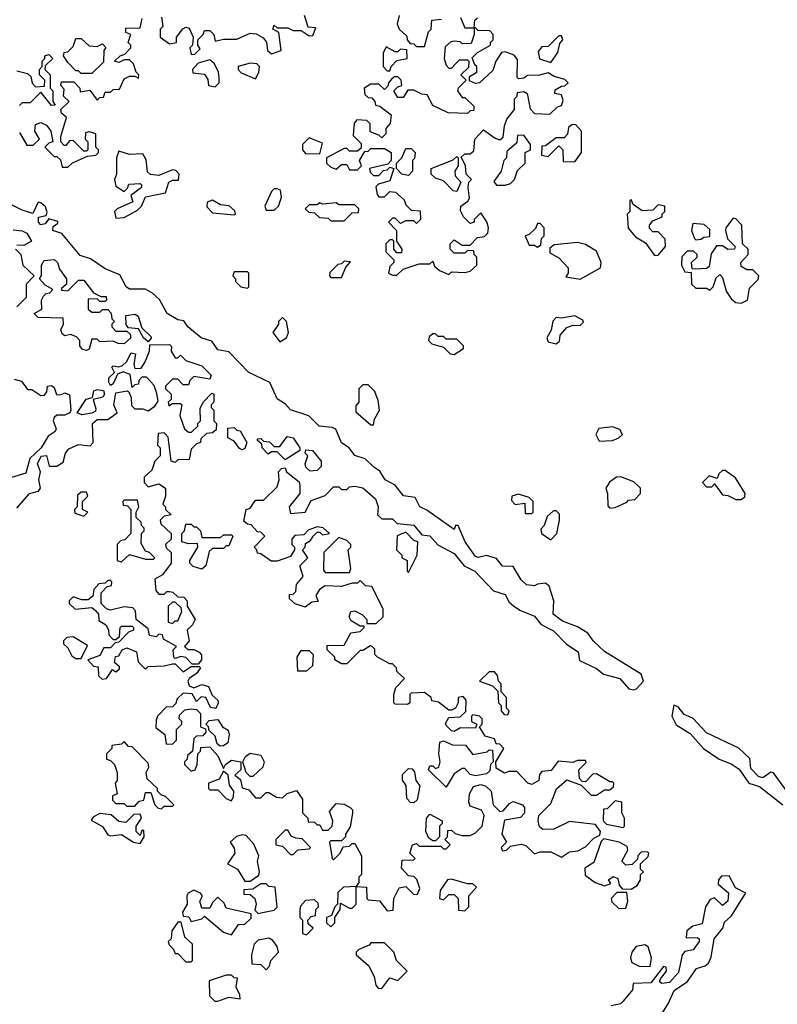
# Model space of a CAD drawing. Extents: x 2640764 to 2777785, y 718840 to 815082.
# Tile 7 of 148: x 2657326 to 2660149, y 724241 to 727910. Entities that reach past the tile are written whole.
import ezdxf

# ---------------------------------------------------------------- set-up
doc = ezdxf.new("R2010")
doc.units = 0

msp = doc.modelspace()

# ---------------------------------------------------------------- linework, layer by layer
at = {"layer": '0CON10XD'}
for points in [[(2657855, 727920), (2657860, 727885), (2657850, 727875), (2657850, 727845), (2657885, 727820), (2657910, 727825), (2657910, 727845), (2657933.6, 727876.4), (2657945, 727882.5), (2657958.3, 727878.3), (2657972.5, 727845), (2657970, 727815), (2657960, 727805), (2657965, 727780), (2657978.3, 727781.7), (2657998.3, 727801.7), (2657990, 727815), (2657990, 727835), (2658010, 727855), (2658015, 727870), (2658035, 727870), (2658050, 727855), (2658055, 727830), (2658085, 727837.5), (2658135, 727837.5), (2658185, 727860), (2658207, 727857), (2658233, 727843), (2658246.4, 727826.4), (2658250, 727795), (2658265, 727782.5), (2658300, 727795), (2658291.7, 727861.7), (2658270, 727875), (2658275, 727890), (2658285, 727880), (2658325, 727880), (2658345, 727870), (2658375, 727870), (2658405, 727850), (2658418.3, 727851.7), (2658430, 727880), (2658401.7, 727881.7), (2658387.5, 727925)], [(2658740, 727925), (2658732.5, 727895), (2658740, 727875), (2658768.3, 727848.3), (2658770, 727835), (2658781.7, 727821.7), (2658795, 727820), (2658805, 727810), (2658835, 727810)], [(2658968.3, 727918.3), (2658985, 727880), (2659020, 727880), (2659021.7, 727908.3), (2659032.5, 727917.5)], [(2657325, 727490), (2657353, 727443), (2657377, 727443), (2657400, 727465), (2657382.5, 727495), (2657385, 727520), (2657405, 727527.5), (2657426.4, 727516.4), (2657442.5, 727495), (2657450, 727455), (2657435, 727450), (2657420, 727435), (2657455, 727400), (2657465, 727400), (2657478.3, 727388.3), (2657485, 727360), (2657505, 727360), (2657523, 727377), (2657578.3, 727401.7), (2657610, 727405), (2657620, 727415), (2657620, 727425), (2657610, 727435), (2657610, 727485), (2657585, 727492.5), (2657571.7, 727488.3), (2657570, 727465), (2657580, 727455), (2657580, 727425), (2657575, 727420), (2657565, 727420), (2657525, 727460), (2657511.7, 727458.3), (2657498.3, 727441.7), (2657491.7, 727441.7), (2657480, 727455), (2657480, 727475), (2657500, 727545), (2657481.7, 727561.7), (2657480, 727575), (2657510, 727605), (2657490, 727625), (2657491.7, 727651.7), (2657480, 727665), (2657481.7, 727678.3), (2657528.3, 727678.3), (2657550, 727655), (2657551.7, 727641.7), (2657587, 727647), (2657615, 727610), (2657625, 727620), (2657638.3, 727621.7), (2657645, 727640), (2657665, 727640), (2657675, 727650), (2657698.3, 727651.7), (2657715, 727690), (2657735, 727700), (2657755, 727700), (2657768.3, 727691.7), (2657770, 727705), (2657760, 727715), (2657750, 727745), (2657735, 727760), (2657715, 727760), (2657695, 727750), (2657680, 727755), (2657700, 727775), (2657718.3, 727781.7), (2657740, 727805), (2657740, 727815), (2657730, 727825), (2657740, 727855), (2657721.7, 727861.7), (2657721.7, 727878.3), (2657775, 727880), (2657782.5, 727915)], [(2658715, 726957.5), (2658731.7, 726958.3), (2658755, 726980), (2658815, 727000), (2658855, 727000), (2658865, 727010), (2658871.7, 726991.7), (2658890, 726975), (2658925, 726960), (2658935, 726970), (2658985, 726967.5), (2659005, 726972.5), (2659030, 726995), (2659030, 727025), (2659020, 727035), (2659018.3, 727048.3), (2658995, 727050), (2658985, 727040), (2658945, 727040), (2658930, 727055), (2658930, 727075), (2658945, 727090), (2658975, 727070), (2659005, 727070), (2659031.7, 727098.3), (2659058.3, 727101.7), (2659070, 727115), (2659072.5, 727135), (2659066.7, 727156.7), (2659045, 727190), (2659020, 727165), (2659020, 727155), (2659005, 727150), (2658980, 727175), (2658968.3, 727198.3), (2658970, 727215), (2658996.4, 727233.6), (2659002.5, 727245), (2658997.5, 727285), (2659000, 727305), (2659010, 727315), (2658990, 727335), (2658987, 727367), (2658971.7, 727398.3), (2658985, 727410), (2659005, 727410), (2659018.3, 727421.7), (2659022.5, 727465), (2659055, 727500), (2659098.3, 727468.3), (2659115, 727462.5), (2659128.3, 727471.7), (2659132.5, 727515), (2659141.2, 727538.8), (2659170, 727575), (2659170, 727615), (2659180, 727625), (2659181.7, 727638.3), (2659205, 727642.5), (2659217.5, 727635), (2659228.3, 727578.3), (2659245, 727560), (2659301.7, 727558.3), (2659330, 727585), (2659345, 727590), (2659351.7, 727608.3), (2659345, 727630), (2659320, 727635), (2659321.7, 727648.3), (2659345, 727662.5), (2659357, 727663), (2659370, 727675), (2659357, 727687), (2659318.3, 727698.3), (2659295, 727712.5), (2659263, 727703), (2659218.3, 727701.7), (2659205, 727692.5), (2659185, 727690), (2659180, 727695), (2659181.7, 727761.7), (2659168.3, 727778.3), (2659135, 727790), (2659121.7, 727788.3), (2659100, 727755), (2659088.8, 727721.2), (2659040, 727675), (2659025, 727672.5), (2659001.7, 727681.7), (2659001.7, 727698.3), (2659030, 727715), (2659030, 727735), (2659021.7, 727741.7), (2659011.7, 727768.3), (2659031.7, 727788.3), (2659080, 727815), (2659080, 727825), (2659090, 727835), (2659090, 727855), (2659078.3, 727868.3), (2659035, 727870), (2659025, 727880), (2659020, 727880), (2659020, 727855), (2659008.3, 727821.7), (2658975, 727820), (2658967, 727827), (2658945, 727830), (2658933, 727827), (2658911.7, 727808.3), (2658907.5, 727765), (2658915, 727740), (2658925, 727730), (2658935, 727730), (2658950, 727745), (2658965, 727760), (2658995, 727760), (2659000, 727755), (2658998.3, 727731.7), (2658970, 727705), (2658990, 727685), (2658960, 727655), (2658957.5, 727645), (2658975, 727620), (2658985, 727620), (2659018.3, 727588.3), (2659018.3, 727571.7), (2659005, 727570), (2658995, 727560), (2658923, 727563), (2658865, 727590), (2658845, 727630), (2658825, 727632.5), (2658795, 727647.5), (2658772.5, 727647.5), (2658755, 727620), (2658735, 727620), (2658720, 727645), (2658735, 727660), (2658750, 727665), (2658747.5, 727685), (2658735, 727697.5), (2658722.5, 727697.5), (2658711.7, 727688.3), (2658700, 727675), (2658698.3, 727661.7), (2658685, 727650), (2658665, 727670), (2658635, 727670), (2658610, 727655), (2658611.7, 727631.7), (2658625, 727620), (2658638.3, 727618.3), (2658650, 727605), (2658651.7, 727591.7), (2658668.3, 727588.3), (2658710, 727555), (2658707, 727523), (2658690, 727505), (2658690, 727485), (2658675, 727470), (2658665, 727480), (2658631.7, 727491.7), (2658631.7, 727521.7), (2658620, 727535), (2658583, 727537), (2658572.5, 727525), (2658568.3, 727478.3), (2658598.3, 727448.3), (2658598.3, 727431.7), (2658585, 727420), (2658555, 727420), (2658545, 727430), (2658535, 727430), (2658470, 727395), (2658470, 727375), (2658485, 727360), (2658505, 727352.5), (2658525, 727370), (2658545, 727370), (2658555, 727350), (2658585, 727350), (2658600, 727365), (2658592.5, 727385), (2658611.7, 727418.3), (2658625, 727420), (2658635, 727430), (2658685, 727430), (2658710, 727415), (2658710, 727385), (2658698.3, 727371.7), (2658630, 727355), (2658631.7, 727341.7), (2658645, 727330), (2658665, 727330), (2658681.7, 727348.3), (2658695, 727350), (2658705, 727360), (2658720, 727355), (2658705, 727310), (2658663, 727297), (2658653, 727287), (2658658.3, 727258.3), (2658665, 727250), (2658685, 727250), (2658705, 727270), (2658727, 727267), (2658758.3, 727238.3), (2658765, 727220), (2658785, 727200), (2658818.3, 727198.3), (2658820, 727165), (2658805, 727150), (2658795, 727160), (2658765, 727160), (2658745, 727150), (2658725, 727170), (2658715, 727170), (2658700, 727155), (2658730, 727125), (2658730, 727085), (2658750, 727055), (2658748.3, 727041.7), (2658731.7, 727041.7), (2658720, 727055), (2658720, 727085), (2658715, 727090), (2658705, 727090), (2658690, 727075), (2658690, 727045), (2658720, 727015), (2658720, 727005), (2658705, 726990), (2658700, 726965), (2658715, 726957.5)], [(2658835, 727810), (2658850, 727865), (2658860, 727875), (2658861.7, 727908.3), (2658898.3, 727911.7)], [(2659305, 727750), (2659331.7, 727788.3), (2659338.3, 727821.7), (2659350, 727835), (2659345, 727850), (2659335, 727850), (2659295, 727810), (2659271.7, 727808.3), (2659258.3, 727791.7), (2659263.6, 727763.6), (2659305, 727750)], [(2657595, 727710), (2657555, 727710), (2657545, 727720), (2657535, 727720), (2657505, 727750), (2657490, 727775), (2657491.7, 727788.3), (2657505, 727790), (2657525, 727810), (2657535, 727840), (2657555, 727840), (2657585, 727812.5), (2657615, 727810), (2657635, 727820), (2657647, 727807), (2657640, 727795), (2657638.3, 727751.7), (2657595, 727710)], [(2658705, 727720), (2658710, 727735), (2658731.7, 727758.3), (2658770, 727765), (2658768.3, 727798.3), (2658745, 727800), (2658735, 727790), (2658725, 727790), (2658691.7, 727808.3), (2658680, 727785), (2658680, 727735), (2658695, 727720), (2658705, 727720)], [(2657315, 727720), (2657355, 727710), (2657368.3, 727698.3), (2657373, 727673), (2657385, 727660), (2657418.3, 727661.7), (2657420, 727685), (2657400, 727705), (2657400, 727725), (2657410, 727735), (2657410, 727755), (2657420, 727765), (2657420, 727775), (2657435, 727780), (2657450, 727765), (2657421.7, 727738.3), (2657420, 727725), (2657440, 727705), (2657440, 727655), (2657450, 727645), (2657450, 727605), (2657458.3, 727591.7), (2657445, 727590), (2657405, 727640), (2657365, 727600), (2657335, 727600), (2657325, 727590)], [(2658055, 727660), (2658070, 727675), (2658070, 727695), (2658067.5, 727715), (2658052.5, 727745), (2658035, 727760), (2657991.7, 727748.3), (2657970, 727725), (2657971.7, 727711.7), (2658015, 727707.5), (2658027, 727687), (2658030, 727665), (2658055, 727660)], [(2658205, 727690), (2658217, 727713), (2658220, 727735), (2658210, 727745), (2658185, 727747.5), (2658140, 727735), (2658140, 727725), (2658151.7, 727711.7), (2658205, 727690)], [(2659395, 727380), (2659420, 727415), (2659420, 727495), (2659398.3, 727518.3), (2659385, 727520), (2659371.7, 727508.3), (2659367, 727483), (2659355, 727470), (2659325, 727470), (2659285, 727440), (2659271.7, 727438.3), (2659270, 727405), (2659295, 727400), (2659335, 727440), (2659350, 727425), (2659351.7, 727381.7), (2659395, 727380)], [(2659103, 727293), (2659135, 727293.3), (2659155, 727300), (2659170, 727315), (2659181.7, 727348.3), (2659210, 727375), (2659210, 727415), (2659230, 727425), (2659230, 727445), (2659205, 727480), (2659181.7, 727478.3), (2659178.3, 727451.7), (2659141.7, 727418.3), (2659140, 727395), (2659130, 727385), (2659120, 727345), (2659093, 727307), (2659103, 727293)], [(2658445, 727410), (2658455, 727450), (2658405, 727470), (2658380, 727445), (2658380, 727425), (2658391.7, 727411.7), (2658445, 727410)], [(2657685, 727170), (2657715, 727172.5), (2657765, 727200), (2657780, 727215), (2657795, 727250), (2657870, 727265), (2657882.5, 727305), (2657895, 727312.5), (2657917.5, 727312.5), (2657920, 727335), (2657908.3, 727348.3), (2657895, 727350), (2657845, 727330), (2657813, 727333), (2657803, 727343), (2657797.5, 727387.5), (2657785, 727410), (2657735, 727407.5), (2657695, 727420), (2657687.5, 727395), (2657687.5, 727335), (2657680, 727315), (2657685, 727290), (2657715, 727270), (2657728.3, 727281.7), (2657733, 727297), (2657775, 727300), (2657780, 727295), (2657780, 727285), (2657740, 727255), (2657748.3, 727231.7), (2657690, 727205), (2657680, 727195), (2657685, 727170)], [(2658775, 727330), (2658750, 727335), (2658730, 727355), (2658730, 727375), (2658750, 727395), (2658765, 727430), (2658785, 727430), (2658800, 727415), (2658797, 727393), (2658790, 727385), (2658790, 727345), (2658775, 727330)], [(2658955, 727270), (2658941.7, 727271.7), (2658905, 727310), (2658875, 727320), (2658860, 727335), (2658860, 727355), (2658941.7, 727388.3), (2658955, 727400), (2658960, 727395), (2658960, 727365), (2658947.5, 727345), (2658948.3, 727328.3), (2658970, 727305), (2658955, 727270)], [(2658275, 727200), (2658290, 727215), (2658301.7, 727248.3), (2658297.5, 727275), (2658285, 727280), (2658275, 727280), (2658265, 727270), (2658240, 727215), (2658245, 727200), (2658275, 727200)], [(2658921.7, 724888.3), (2658935, 724890), (2658948.3, 724878.3), (2658975, 724870), (2659005, 724870), (2659025, 724880), (2659050, 724905), (2659057.5, 724945), (2659047.5, 724965), (2659005, 724980), (2659000, 724995), (2659002.5, 725025), (2659017, 725053), (2659045, 725060), (2659063.6, 725053.6), (2659082.5, 725035), (2659090, 724985), (2659115, 724960), (2659128.3, 724961.7), (2659150.7, 724989.3), (2659165, 724997.5), (2659200, 724985), (2659207.5, 724975), (2659207, 724953), (2659192.5, 724937.5), (2659133, 724927), (2659122.5, 724875), (2659140, 724845), (2659120, 724825), (2659125, 724812.5), (2659140, 724815), (2659155, 724830), (2659195, 724837.5), (2659212.5, 724832.5), (2659245, 724802.5), (2659265, 724810), (2659305, 724810), (2659345, 724790), (2659375, 724810), (2659406.4, 724813.6), (2659435, 724827.5), (2659465, 724860), (2659488.3, 724871.7), (2659490, 724885), (2659471.7, 724911.7), (2659375, 724922.5), (2659316.4, 724893.6), (2659275, 724892.5), (2659263, 724903), (2659257.5, 724925), (2659260, 724945), (2659305, 724990), (2659326.4, 725043.6), (2659365, 725077.5), (2659418.3, 725058.3), (2659455, 725020), (2659475, 725020), (2659505, 725040), (2659525, 725040), (2659538.3, 725051.7), (2659540, 725065), (2659535, 725070), (2659525, 725070), (2659475, 725100), (2659461.7, 725098.3), (2659435, 725070), (2659421.7, 725071.7), (2659412.5, 725082.5), (2659410, 725115), (2659437.5, 725142.5), (2659435, 725150), (2659405, 725150), (2659387.5, 725142.5), (2659333, 725147), (2659307, 725113), (2659271.7, 725108.3), (2659263, 725097), (2659260, 725075), (2659235, 725060), (2659220, 725065), (2659178.3, 725108.3), (2659148.3, 725108.3), (2659133, 725103), (2659101.7, 725121.7), (2659100, 725145), (2659130, 725195), (2659115, 725210), (2659101.7, 725211.7), (2659095, 725230), (2659060.7, 725240.7), (2659040, 725275), (2659050, 725285), (2659050, 725305), (2659040, 725315), (2659015, 725320), (2659010, 725315), (2659010, 725295), (2659030, 725285), (2659025, 725270), (2658968.3, 725271.7), (2658945, 725257.5), (2658935, 725260), (2658915, 725280), (2658913, 725287), (2658925, 725310), (2658967, 725313), (2658988.3, 725331.7), (2658990, 725375), (2658978.3, 725388.3), (2658960, 725385), (2658960, 725365), (2658950, 725345), (2658935, 725337.5), (2658925, 725337.5), (2658887, 725367), (2658861.7, 725371.7), (2658860, 725385), (2658835, 725402.5), (2658785, 725400), (2658780, 725395), (2658780, 725365), (2658771.7, 725358.3), (2658725, 725360), (2658720, 725365), (2658720, 725395), (2658728.3, 725421.7), (2658760, 725455), (2658731.7, 725481.7), (2658730, 725495), (2658715, 725510), (2658705, 725510), (2658660, 725535), (2658650, 725545), (2658650, 725565), (2658640, 725575), (2658633, 725577), (2658605, 725560), (2658595, 725560), (2658545, 725510), (2658525, 725510), (2658500, 725525), (2658500, 725535), (2658471.7, 725561.7), (2658471.7, 725578.3), (2658535, 725580), (2658560, 725625), (2658595, 725630), (2658610, 725645), (2658610, 725650), (2658595, 725650), (2658560.7, 725670.7), (2658553.3, 725685), (2658560, 725705), (2658575, 725707.5), (2658603, 725693), (2658620, 725675), (2658620, 725660), (2658655, 725660), (2658680, 725685), (2658680, 725715), (2658638.3, 725798.3), (2658615, 725800), (2658595, 725820), (2658585, 725810), (2658565, 725810), (2658525, 725797.5), (2658465, 725800), (2658443.6, 725786.4), (2658430, 725765), (2658438.3, 725741.7), (2658415, 725740), (2658389.3, 725720.7), (2658353, 725733), (2658331.7, 725751.7), (2658331.7, 725768.3), (2658345, 725770), (2658355, 725780), (2658357.5, 725805), (2658382.5, 725835), (2658370, 725875), (2658400, 725905), (2658380, 725935), (2658390, 725945), (2658391.7, 725958.3), (2658410, 725970), (2658420, 725985), (2658435, 726000), (2658445, 726000), (2658455, 725990), (2658480, 725995), (2658457, 726017), (2658435, 726020), (2658401.7, 726008.3), (2658385, 725990), (2658351.7, 725988.3), (2658340, 725975), (2658340, 725955), (2658350, 725945), (2658350, 725935), (2658335, 725910), (2658285, 725892.5), (2658263, 725893), (2658225, 725920), (2658211.7, 725921.7), (2658210, 725935), (2658200, 725945), (2658240, 725985), (2658225, 726000), (2658211.7, 726001.7), (2658188.3, 726028.3), (2658175, 726030), (2658161.7, 726041.7), (2658170, 726085), (2658185, 726090), (2658205, 726120), (2658235, 726120), (2658285, 726170), (2658292.5, 726195), (2658290, 726225), (2658301.7, 726238.3), (2658315, 726240), (2658320, 726225), (2658367.5, 726187.5), (2658370, 726175), (2658370, 726145), (2658330, 726095), (2658335, 726070), (2658390, 726075), (2658411.7, 726118.3), (2658465, 726137.5), (2658495, 726170), (2658515, 726170), (2658525, 726160), (2658545, 726160), (2658555, 726170), (2658575, 726172.5), (2658605, 726166), (2658652.5, 726125), (2658662.5, 726095), (2658660, 726065), (2658675, 726050), (2658715, 726050), (2658733, 726033), (2658795, 726026.7), (2658825, 725990), (2658855, 725986.7), (2658883.9, 725953.9), (2658945, 725921.2), (2658982.5, 725875), (2659022.5, 725855), (2659092, 725782), (2659135, 725768.8), (2659150, 725740), (2659166.4, 725726.4), (2659190, 725710), (2659245, 725688), (2659268.3, 725658.3), (2659290, 725645), (2659315, 725633.3), (2659363.6, 725583.6), (2659407.5, 725555), (2659411.7, 725521.7), (2659475, 725492.5), (2659501.2, 725471.2), (2659562.5, 725455), (2659596.4, 725416.4), (2659615, 725412.5), (2659625, 725416.7), (2659650, 725445), (2659641.7, 725471.7), (2659505, 725556.2), (2659464.3, 725594.3), (2659443.6, 725623.6), (2659405, 725648), (2659348.8, 725668.8), (2659314.4, 725694.4), (2659316.2, 725745), (2659299.5, 725799.5), (2659285, 725810), (2659255, 725806.7), (2659245, 725800), (2659214.1, 725804.1), (2659195, 725822.5), (2659165, 725872.5), (2659125, 725873.3), (2659102.5, 725902.5), (2659065, 725913.3), (2659035, 725905.8), (2659025, 725910), (2658986.2, 725965), (2658960, 726025), (2658950, 726025), (2658945, 726010), (2658843, 726083), (2658816.7, 726095), (2658800, 726130), (2658756.4, 726136.4), (2658725.8, 726175.8), (2658687.5, 726195), (2658668, 726228), (2658645, 726243.3), (2658613.6, 726273.6), (2658575, 726286.2), (2658554.2, 726314.2), (2658525, 726333.3), (2658504.3, 726384.3), (2658490.8, 726390.8), (2658442.5, 726395), (2658403.8, 726433.8), (2658335, 726456.7), (2658317.1, 726477.1), (2658285, 726496.7), (2658258.3, 726558.3), (2658180, 726595), (2658105, 726672.5), (2658065, 726680), (2658042.5, 726712.5), (2658002.5, 726725), (2657952.5, 726765), (2657938.3, 726788.3), (2657915, 726791.2), (2657876.2, 726815), (2657847.5, 726867.5), (2657821.2, 726891.2), (2657795, 726906), (2657735, 726906), (2657722.5, 726915), (2657699.2, 726959.2), (2657645, 726982), (2657589.5, 727019.5), (2657551.7, 727031.7), (2657483.6, 727113.6), (2657450, 727125), (2657451.2, 727138.8), (2657468.3, 727151.7), (2657468.3, 727158.3), (2657435, 727167.5), (2657420.8, 727149.2), (2657405, 727146), (2657396, 727155), (2657396.2, 727173.8), (2657425, 727180), (2657428.8, 727191.2), (2657422.3, 727212.3), (2657405, 727227.5), (2657395, 727230), (2657375, 727187.5), (2657335, 727200.6), (2657265.5, 727235.5)], [(2658125, 727182.5), (2658130, 727185), (2658128.3, 727198.3), (2658107, 727217), (2658075, 727220), (2658045, 727237.5), (2658025, 727230), (2658023, 727213), (2658045, 727190), (2658125, 727182.5)], [(2658535, 727160), (2658565, 727190), (2658588.3, 727191.7), (2658590, 727205), (2658575, 727220), (2658515, 727220), (2658505, 727227.5), (2658455, 727222.5), (2658445, 727227.5), (2658435, 727220), (2658405, 727220), (2658390, 727205), (2658403, 727193), (2658425, 727190), (2658443, 727173), (2658475, 727170), (2658485, 727160), (2658535, 727160)], [(2659691.7, 727031.7), (2659705, 727032.5), (2659732.5, 727065), (2659731.7, 727091.7), (2659705, 727120), (2659685, 727120), (2659673, 727133), (2659672.5, 727145), (2659685, 727160), (2659720, 727175), (2659720, 727185), (2659730, 727195), (2659730, 727215), (2659705, 727220), (2659685, 727200), (2659645, 727197.5), (2659611.7, 727221.7), (2659605, 727240), (2659600, 727235), (2659600, 727195), (2659590, 727185), (2659593, 727133), (2659620.7, 727100.7), (2659658.3, 727078.3), (2659691.7, 727031.7)], [(2659255, 727062.5), (2659268.3, 727071.7), (2659270, 727095), (2659280, 727105), (2659280, 727135), (2659265, 727150), (2659255, 727150), (2659248.3, 727131.7), (2659225, 727110), (2659210, 727105), (2659225, 727070), (2659245, 727070), (2659255, 727062.5)], [(2660015, 726853.3), (2660037.5, 726865), (2660045, 726910), (2660078.3, 726941.7), (2660080, 726955), (2660058.3, 726978.3), (2660035, 726977.5), (2660015, 726990), (2660013.3, 727005), (2660040, 727035), (2660040, 727055), (2660020, 727075), (2660016.7, 727145), (2659995, 727167.5), (2659985, 727170), (2659957.5, 727135), (2659956.7, 727125), (2659963.8, 727093.8), (2659992.5, 727065), (2659990, 727055), (2659965, 727053.3), (2659945, 727067.5), (2659923, 727067), (2659903, 727037), (2659895, 726990), (2659885, 726982.5), (2659845, 726980), (2659831.7, 726981.7), (2659830, 727005), (2659850, 727025), (2659850, 727035), (2659837, 727047), (2659813, 727047), (2659793, 727027), (2659792.5, 726995), (2659805, 726970), (2659828.3, 726968.3), (2659830, 726925), (2659845, 726910), (2659885, 726910), (2659898.3, 726901.7), (2659910, 726915), (2659921.7, 726948.3), (2659935, 726960), (2659945, 726950), (2659958.3, 726898.3), (2659978.3, 726868.3), (2659995, 726855.8), (2660015, 726853.3)], [(2659845, 727090), (2659865, 727092.5), (2659875, 727100), (2659898.3, 727101.7), (2659898.3, 727128.3), (2659877, 727147), (2659835, 727150), (2659830, 727125), (2659840, 727095), (2659845, 727090)], [(2657302.5, 727127.5), (2657335, 727123.3), (2657352.5, 727115), (2657370, 727085), (2657341.7, 727068.3), (2657315, 727070)], [(2659415, 726943.3), (2659490, 726985), (2659492.5, 727005), (2659475, 727047.5), (2659435, 727072.5), (2659405, 727080), (2659318.3, 727071.7), (2659301.7, 727058.3), (2659301.7, 727041.7), (2659335, 727022.5), (2659370, 726985), (2659370, 726965), (2659361.7, 726951.7), (2659415, 726943.3)], [(2657310, 727055), (2657330, 727035), (2657337.5, 726995), (2657380, 726955), (2657350, 726925), (2657350, 726875), (2657315, 726840)], [(2657575, 726677.5), (2657560.7, 726680.7), (2657550, 726695), (2657550, 726715), (2657538.3, 726728.3), (2657515, 726737.5), (2657495, 726732.5), (2657485, 726740), (2657480, 726755), (2657490, 726775), (2657488.3, 726798.3), (2657395, 726800), (2657380, 726815), (2657408.3, 726831.7), (2657407.5, 726865), (2657415, 726880), (2657425, 726890), (2657438.3, 726891.7), (2657450, 726905), (2657420.7, 726920.7), (2657400, 726945), (2657407, 726957), (2657407.5, 726995), (2657417.5, 727012.5), (2657455, 727016.7), (2657467.5, 727005), (2657475, 726980), (2657500, 726945), (2657500, 726925), (2657481.7, 726908.3), (2657481.7, 726901.7), (2657505, 726900), (2657545, 726940), (2657565, 726940), (2657601.7, 726891.7), (2657628.3, 726878.3), (2657648.3, 726878.3), (2657650, 726865), (2657645, 726860), (2657625, 726860), (2657615, 726870), (2657581.7, 726868.3), (2657581.7, 726831.7), (2657595, 726820), (2657625, 726820), (2657635, 726830), (2657655, 726830), (2657667, 726817), (2657670, 726795), (2657680, 726785), (2657670, 726775), (2657670, 726765), (2657685, 726750), (2657725, 726750), (2657738.3, 726738.3), (2657740, 726725), (2657715, 726702.5), (2657693, 726703), (2657675, 726712.5), (2657625, 726710), (2657615, 726720), (2657595, 726720), (2657585, 726682.5), (2657575, 726677.5)], [(2658525, 726950), (2658541.7, 726988.3), (2658558.3, 727008.3), (2658535, 727010), (2658525, 727000), (2658511.7, 726998.3), (2658481.7, 726968.3), (2658480, 726955), (2658485, 726950), (2658525, 726950)], [(2658175, 726910), (2658180, 726915), (2658180, 726965), (2658175, 726970), (2658125, 726970), (2658120, 726955), (2658130, 726945), (2658130, 726935), (2658150, 726915), (2658175, 726910)], [(2657805, 726710), (2657787.5, 726725), (2657768.3, 726758.3), (2657731.7, 726761.7), (2657722.5, 726772.5), (2657721.7, 726808.3), (2657755, 726812.5), (2657767.5, 726805), (2657781.7, 726761.7), (2657815, 726730), (2657816.7, 726723.3), (2657805, 726710)], [(2658295, 726710), (2658320, 726725), (2658327.5, 726745), (2658320, 726785), (2658305, 726800), (2658290, 726785), (2658290, 726775), (2658270, 726745), (2658295, 726710)], [(2659325, 726702.5), (2659337.5, 726712.5), (2659340, 726735), (2659365, 726762.5), (2659388.3, 726771.7), (2659415, 726770), (2659427, 726783), (2659425, 726790), (2659395, 726806.7), (2659345, 726797.5), (2659325, 726800), (2659313, 726787), (2659307, 726753), (2659290, 726725), (2659295, 726710), (2659325, 726702.5)], [(2658945, 726662.5), (2658980, 726685), (2658980, 726695), (2658955, 726720), (2658915, 726720), (2658905, 726730), (2658885, 726730), (2658875, 726740), (2658865, 726740), (2658851.7, 726728.3), (2658850, 726715), (2658861.7, 726701.7), (2658905, 726690), (2658930, 726665), (2658945, 726662.5)], [(2657315, 726090), (2657363.3, 726145), (2657396.4, 726153.6), (2657403.3, 726165), (2657397.5, 726195), (2657403.3, 726225), (2657392.5, 726255), (2657405.9, 726284.1), (2657426.1, 726286.1), (2657436, 726246), (2657465, 726246), (2657488.3, 726261.7), (2657497.5, 726295), (2657509.3, 726310.7), (2657545, 726327.5), (2657588.3, 726321.7), (2657600, 726335), (2657597.5, 726405), (2657615, 726420), (2657655, 726420), (2657690, 726445), (2657677.5, 726475), (2657685, 726520), (2657727, 726527), (2657733, 726523), (2657741.7, 726501.7), (2657743, 726473), (2657755, 726460), (2657785, 726460), (2657805, 726452.5), (2657830, 726470), (2657841.7, 726488.3), (2657837, 726517), (2657827, 726547), (2657798.3, 726578.3), (2657781.7, 726578.3), (2657770, 726565), (2657768.3, 726551.7), (2657755, 726550), (2657745, 726540), (2657738.3, 726588.3), (2657711.7, 726598.3), (2657690.7, 726589.3), (2657675, 726553.3), (2657665, 726547.5), (2657658.8, 726558.8), (2657658.8, 726575), (2657680, 726595), (2657670, 726615), (2657675, 726620), (2657695, 726616.7), (2657708.8, 726621.2), (2657723.8, 726635), (2657741.2, 726668.8), (2657757.5, 726665), (2657751.2, 726625), (2657755, 726610), (2657778.3, 726611.7), (2657792.5, 726632.5), (2657810, 726675), (2657811.7, 726698.3), (2657885, 726700), (2657891.7, 726691.7), (2657890, 726675), (2657905, 726650), (2657915, 726650), (2657925, 726660), (2657945, 726640), (2658005, 726620), (2658040, 726585), (2658035, 726570), (2657975, 726580), (2657960, 726565), (2657955, 726550), (2657935, 726550), (2657915, 726570), (2657895, 726570), (2657870, 726545), (2657870, 726535), (2657890, 726515), (2657890, 726495), (2657880, 726485), (2657881.7, 726471.7), (2657895, 726480), (2657925, 726480), (2657930, 726475), (2657922.5, 726435), (2657940, 726385), (2657955, 726372.5), (2657967, 726373), (2657990, 726395), (2657990, 726405), (2658000, 726415), (2657998.3, 726461.7), (2658010, 726485), (2658041.7, 726518.3), (2658050, 726515), (2658050, 726485), (2658040, 726475), (2658040, 726465), (2658050, 726455), (2658050, 726415), (2658060, 726405), (2658058.3, 726381.7), (2658045, 726370), (2658021.7, 726368.3), (2658001.7, 726348.3), (2658000, 726335), (2657985, 726330), (2657965, 726310), (2657958.3, 726271.7), (2657915, 726270), (2657905, 726260), (2657890, 726265), (2657880, 726355), (2657865, 726370), (2657841.7, 726368.3), (2657840, 726325), (2657850, 726315), (2657850, 726285), (2657830, 726265), (2657818.3, 726231.7), (2657790, 726205), (2657790, 726185), (2657805, 726170), (2657845, 726180), (2657870, 726165), (2657870, 726135), (2657860, 726105), (2657870, 726095), (2657870, 726085), (2657890, 726065), (2657865, 726060), (2657850, 726045), (2657851.7, 726031.7), (2657890, 725995), (2657890, 725975), (2657870, 725955), (2657871.7, 725941.7), (2657890, 725925), (2657890, 725885), (2657858.3, 725841.7), (2657830, 725825), (2657833, 725783), (2657845, 725770), (2657865, 725770), (2657875, 725780), (2657885, 725780), (2657897, 725777), (2657915, 725760), (2657938.3, 725758.3), (2657950, 725745), (2657950, 725725), (2657980, 725675), (2657970, 725655), (2657950, 725635), (2657957.5, 725595), (2657940, 725575), (2657953, 725563), (2657975, 725563.3), (2657995, 725553.3), (2658003.9, 725543.9), (2658003.8, 725525), (2657991.7, 725508.3), (2657968.3, 725508.3), (2657945, 725533.3), (2657927, 725537), (2657905, 725530), (2657900, 725535), (2657898.3, 725561.7), (2657910, 725575), (2657861.7, 725601.7), (2657858.3, 725618.3), (2657845, 725620), (2657835, 725610), (2657810, 725615), (2657805, 725640), (2657760, 725675), (2657757.5, 725707.5), (2657748.3, 725718.3), (2657715, 725722.5), (2657665, 725710), (2657650, 725715), (2657630, 725735), (2657630, 725775), (2657651.7, 725798.3), (2657668.3, 725801.7), (2657670, 725815), (2657665, 725820), (2657655, 725820), (2657645, 725810), (2657621.7, 725808.3), (2657603, 725787), (2657598.3, 725761.7), (2657581.7, 725748.3), (2657558.3, 725748.3), (2657525, 725760), (2657510, 725745), (2657510, 725735), (2657533, 725713), (2657595, 725720), (2657608.3, 725708.3), (2657620, 725695), (2657621.7, 725671.7), (2657647.5, 725655), (2657657, 725637), (2657658.3, 725618.3), (2657675, 725600), (2657685, 725600), (2657698.3, 725611.7), (2657700, 725645), (2657705, 725650), (2657745, 725650), (2657750, 725645), (2657750, 725635), (2657731.7, 725628.3), (2657695, 725590), (2657681.7, 725588.3), (2657665, 725570), (2657640, 725570), (2657625, 725541.2), (2657580, 725525), (2657601.7, 725501.7), (2657618.3, 725498.3), (2657620, 725465), (2657633, 725453), (2657650, 725455), (2657671.7, 725488.3), (2657685, 725480), (2657698.3, 725491.7), (2657698.3, 725498.3), (2657680, 725515), (2657683, 725537), (2657695, 725540), (2657708.3, 725561.7), (2657725, 725570), (2657762, 725555), (2657767.5, 725517.5), (2657795, 725490), (2657805, 725500), (2657865, 725502.5), (2657895, 725510), (2657905, 725510), (2657935, 725480), (2657965, 725500), (2657995, 725500), (2658000, 725495), (2657985, 725473.8), (2657957.5, 725455), (2657952.5, 725445), (2657957.5, 725427.5), (2657975, 725420), (2658005, 725433.3), (2658030, 725425), (2658043.6, 725393.6), (2658063.9, 725373.9), (2658066.1, 725363.9), (2658056.7, 725343.3), (2658036.7, 725346.7), (2658020, 725385), (2658003, 725387), (2657985, 725370), (2657968.3, 725398.3), (2657935, 725400), (2657911.7, 725378.3), (2657908.3, 725361.7), (2657895, 725350), (2657871.7, 725348.3), (2657840, 725315), (2657835, 725300), (2657833, 725273), (2657867, 725247), (2657871.7, 725211.7), (2657895, 725210), (2657910, 725225), (2657910, 725265), (2657930, 725285), (2657930, 725295), (2657920, 725305), (2657921.7, 725318.3), (2657941.7, 725338.3), (2657965, 725342.5), (2657985, 725340), (2658000, 725325), (2658000, 725275), (2658018.3, 725268.3), (2658020, 725255), (2658008.3, 725241.7), (2657985, 725240), (2657975, 725230), (2657970, 725185), (2657951.7, 725168.3), (2657950, 725155), (2657940, 725145), (2657940, 725135), (2657965, 725110), (2657980, 725115), (2657987.5, 725135), (2657990, 725175), (2658000, 725185), (2658001.7, 725198.3), (2658035, 725200), (2658065, 725167.5), (2658085, 725120), (2658093.3, 725135), (2658115, 725151.4), (2658150, 725145), (2658150, 725115), (2658127.5, 725095), (2658148.8, 725078.8), (2658155, 725047.5), (2658180, 725040), (2658205, 725010), (2658225, 725010), (2658245, 725030), (2658255, 725030), (2658283, 725013), (2658305, 725010), (2658323, 725027), (2658357.5, 725037.5), (2658380, 725005), (2658380, 724955), (2658400, 724935), (2658401.7, 724921.7), (2658425, 724920), (2658435, 724910), (2658445, 724910), (2658455, 724890), (2658475, 724890), (2658490, 724905), (2658492.5, 724925), (2658480.7, 724959.3), (2658505, 724990), (2658535, 724987.5), (2658557.5, 724975), (2658565.9, 724965.9), (2658566.1, 724953.9), (2658557, 724903), (2658540, 724875), (2658540, 724865), (2658525, 724850), (2658485, 724850), (2658480, 724845), (2658490, 724785), (2658495, 724780), (2658520, 724805), (2658531.7, 724828.3), (2658555, 724830), (2658565, 724840), (2658575, 724840), (2658600, 724795), (2658600, 724725), (2658590, 724715), (2658590, 724695), (2658580, 724680), (2658618.3, 724678.3), (2658620, 724635), (2658625, 724630), (2658667, 724627), (2658695, 724590), (2658718.3, 724591.7), (2658720, 724635), (2658740, 724675), (2658765, 724680), (2658795, 724650), (2658808.3, 724651.7), (2658817, 724673), (2658806.4, 724706.4), (2658795, 724717.5), (2658775, 724720), (2658748.3, 724748.3), (2658751.7, 724778.3), (2658795, 724780), (2658800, 724785), (2658780, 724805), (2658790, 724835), (2658805, 724840), (2658815, 724830), (2658895, 724830), (2658905, 724820), (2658915, 724820), (2658930, 724835), (2658910, 724855), (2658920, 724865), (2658921.7, 724888.3)], [(2657305, 726570), (2657332.5, 726562.5), (2657355, 726532.5), (2657371.7, 726531.7), (2657405, 726510), (2657418.8, 726511.2), (2657427, 726523), (2657430, 726545), (2657445, 726547.5), (2657455, 726540), (2657463, 726513), (2657478.3, 726511.7), (2657495, 726520), (2657511.7, 726511.7), (2657516.7, 726455), (2657512.5, 726445), (2657495, 726436.7), (2657465, 726436.7), (2657455, 726427.5), (2657451.2, 726415), (2657462, 726385), (2657458.8, 726375), (2657432.4, 726357.6), (2657405.9, 726314.1), (2657363.8, 726275), (2657349.3, 726220.7), (2657295.7, 726204.3)], [(2657557.7, 726437.7), (2657540, 726445), (2657574, 726496), (2657597.5, 726502.5), (2657602.3, 726527.7), (2657615, 726532.5), (2657638.1, 726528.1), (2657641.9, 726515), (2657636.2, 726503.8), (2657600, 726495), (2657610.5, 726459.5), (2657608.6, 726451.4), (2657595, 726444), (2657557.7, 726437.7)], [(2658645, 726400), (2658648.3, 726421.7), (2658667.5, 726455), (2658661.7, 726491.7), (2658650, 726525), (2658625, 726550), (2658605, 726550), (2658590, 726535), (2658590, 726485), (2658578.3, 726471.7), (2658578.3, 726448.3), (2658635, 726400), (2658645, 726400)], [(2658155, 726307.5), (2658145, 726312.5), (2658125, 726340), (2658101.7, 726351.7), (2658101.7, 726388.3), (2658125, 726390), (2658135, 726380), (2658148.3, 726378.3), (2658172.5, 726335), (2658165, 726312.5), (2658155, 726307.5)], [(2659485, 726340), (2659535, 726342.5), (2659558.3, 726351.7), (2659572.5, 726365), (2659563, 726383), (2659535, 726392.5), (2659483.6, 726386.4), (2659473.3, 726365), (2659485, 726340)], [(2658315, 726270), (2658285, 726300), (2658265, 726300), (2658251.7, 726291.7), (2658230, 726315), (2658228.3, 726328.3), (2658211.7, 726341.7), (2658211.7, 726348.3), (2658225, 726350), (2658235, 726340), (2658257, 726337), (2658275, 726320), (2658295, 726320), (2658323, 726357), (2658345, 726352.5), (2658370, 726315), (2658370, 726305), (2658315, 726270)], [(2658408.3, 726228.3), (2658393, 726243), (2658390, 726255), (2658400, 726285), (2658390, 726295), (2658392.5, 726307.5), (2658417.5, 726305), (2658450, 726265), (2658450, 726245), (2658435, 726230), (2658408.3, 726228.3)], [(2660015, 726122.5), (2660028.3, 726131.7), (2660030, 726145), (2659993, 726203), (2659955, 726230), (2659945, 726230), (2659931.7, 726218.3), (2659925, 726200), (2659895, 726210), (2659870, 726185), (2659885, 726170), (2659905, 726170), (2659915, 726180), (2659945, 726140), (2659965, 726137.5), (2659995, 726122.5), (2660015, 726122.5)], [(2659525, 726090), (2659545, 726092.5), (2659588.3, 726111.7), (2659595, 726120), (2659618.3, 726121.7), (2659640, 726145), (2659640, 726165), (2659615, 726187.5), (2659566.4, 726206.4), (2659550, 726205), (2659523.6, 726186.4), (2659510, 726165), (2659516.7, 726145), (2659518.3, 726098.3), (2659525, 726090)], [(2657565, 726060), (2657580, 726075), (2657560, 726085), (2657560, 726115), (2657580, 726135), (2657575, 726150), (2657555, 726150), (2657541.7, 726138.3), (2657540, 726095), (2657530, 726085), (2657531.7, 726071.7), (2657565, 726060)], [(2657705, 725890), (2657735, 725917.5), (2657795, 725900), (2657825, 725900), (2657830, 725905), (2657810, 725925), (2657795, 725930), (2657778.3, 725958.3), (2657780, 725995), (2657790, 726005), (2657790, 726015), (2657780, 726025), (2657778.3, 726038.3), (2657760, 726055), (2657760, 726075), (2657770, 726095), (2657765, 726120), (2657715, 726120), (2657710, 726115), (2657711.7, 726101.7), (2657728.3, 726098.3), (2657740, 726085), (2657740, 725995), (2657718.3, 725971.7), (2657701.7, 725968.3), (2657690, 725955), (2657690, 725895), (2657705, 725890)], [(2659235, 726070), (2659240, 726075), (2659240, 726115), (2659225, 726130), (2659185, 726142.5), (2659160, 726135), (2659158.3, 726118.3), (2659173, 726103), (2659208.3, 726108.3), (2659210, 726070), (2659235, 726070)], [(2659305, 725972.5), (2659327.5, 725995), (2659337.5, 726045), (2659337, 726067), (2659325, 726080), (2659315, 726080), (2659291.7, 726058.3), (2659280, 726025), (2659268.3, 726011.7), (2659270, 725995), (2659305, 725972.5)], [(2658005, 725862.5), (2657973, 725873), (2657960, 725885), (2657960, 725895), (2657990, 725945), (2657988.3, 725958.3), (2657955, 725957.5), (2657930, 725965), (2657930, 725995), (2657940, 726005), (2657945, 726030), (2657965, 726030), (2657975, 726020), (2657985, 726020), (2658000, 726005), (2658005, 725980), (2658075, 725980), (2658085, 725990), (2658115, 725990), (2658120, 725985), (2658105, 725950), (2658095, 725950), (2658085, 725940), (2658045, 725940), (2658031.7, 725928.3), (2658020, 725875), (2658005, 725862.5)], [(2658555, 725850), (2658560, 725865), (2658550, 725935), (2658560, 725945), (2658560, 725955), (2658545, 725970), (2658515, 725980), (2658460, 725925), (2658458.3, 725858.3), (2658465, 725850), (2658555, 725850)], [(2658775, 725850), (2658807.5, 725915), (2658810, 725965), (2658795, 725970), (2658765, 726000), (2658733.3, 725986.7), (2658730, 725935), (2658750, 725915), (2658750, 725905), (2658770, 725895), (2658770, 725855), (2658775, 725850)], [(2657895, 725660), (2657905, 725670), (2657915, 725670), (2657930, 725705), (2657928.3, 725718.3), (2657905, 725740), (2657895, 725740), (2657880, 725725), (2657880, 725665), (2657895, 725660)], [(2657555, 725530), (2657578.3, 725578.3), (2657525, 725610), (2657501.7, 725608.3), (2657490, 725595), (2657490, 725585), (2657505, 725570), (2657520, 725540), (2657535, 725530), (2657555, 725530)], [(2658395, 725482.5), (2658363, 725483), (2658360, 725535), (2658375, 725560), (2658405, 725560), (2658420, 725545), (2658417, 725503), (2658395, 725482.5)], [(2659145, 725320), (2659150, 725335), (2659140, 725345), (2659140, 725385), (2659120, 725405), (2659120, 725435), (2659110, 725445), (2659107, 725467), (2659095, 725480), (2659075, 725480), (2659040, 725445), (2659088.3, 725428.3), (2659108.3, 725408.3), (2659110, 725365), (2659120, 725355), (2659120, 725335), (2659131.7, 725321.7), (2659145, 725320)], [(2660192.9, 725022.9), (2660135, 725103.8), (2660125, 725105.8), (2660095, 725085.6), (2660079.5, 725089.5), (2660050.3, 725120.3), (2660047.1, 725157.1), (2660005.9, 725195.9), (2659885, 725252.5), (2659835, 725307.5), (2659801.7, 725321.7), (2659779.3, 725349.3), (2659763.6, 725356.4), (2659756.7, 725315), (2659772.3, 725282.3), (2659825, 725250), (2659873.8, 725193.8), (2659932.5, 725155), (2659977.7, 725137.7), (2660007.3, 725117.3), (2660042.5, 725065), (2660082.9, 725052.9), (2660170, 724985)], [(2658073.3, 725203.3), (2658061.7, 725211.7), (2658055, 725240), (2658031.7, 725261.7), (2658030, 725275), (2658020, 725285), (2658031.7, 725298.3), (2658065, 725302.5), (2658082.5, 725275), (2658103.3, 725263.3), (2658106.7, 725245), (2658101.2, 725215), (2658085, 725204), (2658073.3, 725203.3)], [(2657855, 724970), (2657865, 724980), (2657895, 724980), (2657900, 724985), (2657870, 725015), (2657855, 725020), (2657840, 725035), (2657840, 725045), (2657801.7, 725081.7), (2657797.5, 725105), (2657807.5, 725125), (2657805, 725140), (2657745, 725200), (2657731.7, 725201.7), (2657715, 725220), (2657705, 725210), (2657670, 725205), (2657670, 725195), (2657650, 725175), (2657650, 725155), (2657665, 725150), (2657680, 725135), (2657690, 725105), (2657690, 725075), (2657682.5, 725065), (2657690, 725025), (2657671.7, 725018.3), (2657671.7, 725001.7), (2657685, 724990), (2657715, 724990), (2657725, 724980), (2657755, 724980), (2657771.7, 724998.3), (2657788.3, 725001.7), (2657795, 725030), (2657815, 725030), (2657830, 724985), (2657841.7, 724971.7), (2657855, 724970)], [(2658915, 725050), (2658850, 725115), (2658855, 725130), (2658865, 725130), (2658875, 725120), (2658887.5, 725125), (2658892.5, 725145), (2658887.5, 725175), (2658891.7, 725218.3), (2658905, 725222.5), (2658938.3, 725208.3), (2658987, 725207), (2659015, 725172.5), (2659067.5, 725182.5), (2659075, 725190), (2659088.3, 725188.3), (2659090, 725145), (2659080, 725135), (2659078.3, 725111.7), (2659065, 725100), (2659025, 725092.5), (2659005, 725097.5), (2658985, 725120), (2658975, 725120), (2658945, 725100), (2658915, 725050)], [(2658195, 725090), (2658185, 725090), (2658170, 725105), (2658157.5, 725145), (2658167.5, 725165), (2658185, 725177.5), (2658225, 725170), (2658236.7, 725145), (2658232.5, 725125), (2658195, 725090)], [(2658115, 725000), (2658123.3, 725015), (2658123.8, 725035), (2658108.3, 725058.3), (2658102.5, 725095), (2658085, 725110), (2658069.3, 725080.7), (2658030, 725065), (2658030, 725045), (2658035, 725040), (2658065, 725040), (2658095, 725007.5), (2658115, 725000)], [(2658795, 724992.5), (2658783, 724993), (2658768.3, 725008.3), (2658766.4, 725056.4), (2658753, 725077), (2658753, 725097), (2658775, 725120), (2658788.3, 725118.3), (2658797, 725107), (2658802.5, 725075), (2658817.5, 725055), (2658807, 725003), (2658795, 724992.5)], [(2659575, 724900), (2659580, 724905), (2659580, 724935), (2659570, 724955), (2659570, 724995), (2659545, 725000), (2659515, 724970), (2659501.7, 724968.3), (2659500, 724925), (2659513, 724913), (2659575, 724900)], [(2657775, 724840), (2657790, 724865), (2657788.3, 724888.3), (2657781.7, 724888.3), (2657775, 724870), (2657760, 724885), (2657760, 724905), (2657780, 724935), (2657775, 724950), (2657751.7, 724948.3), (2657721.7, 724918.3), (2657695, 724922.5), (2657667, 724947), (2657625, 724952.5), (2657600.7, 724939.3), (2657593, 724927), (2657635, 724903.8), (2657655, 724872.5), (2657665, 724868.6), (2657705, 724873.8), (2657750, 724845), (2657775, 724840)], [(2658875, 724850), (2658865, 724850), (2658850.7, 724860.7), (2658840, 724885), (2658842.5, 724935), (2658855, 724950), (2658900, 724925), (2658900, 724915), (2658890, 724905), (2658890, 724865), (2658875, 724850)], [(2658185, 724700), (2658217, 724723), (2658220, 724735), (2658212.5, 724775), (2658217.5, 724795), (2658198.3, 724838.3), (2658170, 724870), (2658155, 724873.3), (2658133.6, 724866.4), (2658110, 724845), (2658125, 724822.5), (2658128, 724805), (2658100, 724765), (2658137.5, 724745), (2658165, 724700), (2658185, 724700)], [(2658345, 724800), (2658363, 724817), (2658405, 724820), (2658410, 724825), (2658378.3, 724858.3), (2658355, 724860), (2658338.3, 724868.3), (2658325, 724890), (2658315, 724890), (2658280, 724855), (2658280, 724835), (2658305, 724830), (2658335, 724800), (2658345, 724800)], [(2659605, 724670), (2659626.4, 724683.6), (2659640, 724705), (2659640, 724725), (2659650, 724735), (2659640, 724745), (2659640, 724765), (2659668.3, 724791.7), (2659670, 724805), (2659665, 724810), (2659641.7, 724808.3), (2659630, 724795), (2659628.3, 724781.7), (2659608.3, 724761.7), (2659585, 724760), (2659570, 724775), (2659592.5, 724815), (2659589.3, 724829.3), (2659560, 724845), (2659502.5, 724857.5), (2659492.5, 724847.5), (2659465, 724770), (2659431.7, 724748.3), (2659433, 724723), (2659470, 724695), (2659505, 724682.5), (2659528.3, 724691.7), (2659520, 724705), (2659537, 724717), (2659555, 724710), (2659560, 724685), (2659571.7, 724671.7), (2659605, 724670)], [(2658215, 724580), (2658225, 724582.5), (2658275, 724592.5), (2658286.2, 724603.8), (2658278.3, 724678.3), (2658255, 724680), (2658245, 724690), (2658225, 724690), (2658195, 724670), (2658161.7, 724668.3), (2658161.7, 724651.7), (2658185, 724650), (2658202.5, 724635), (2658207.5, 724615), (2658202.5, 724592.5), (2658215, 724580)], [(2658985, 724590), (2659000, 724605), (2659000, 724645), (2659028.3, 724678.3), (2659015, 724690), (2658995, 724690), (2658935, 724707.5), (2658920, 724705), (2658892.5, 724665), (2658890, 724635), (2658905, 724630), (2658925, 724650), (2658945, 724650), (2658960, 724635), (2658961.7, 724591.7), (2658985, 724590)], [(2659715, 724200), (2659744, 724245), (2659765, 724293.3), (2659814, 724326), (2659847.5, 724375), (2659880, 724385), (2659892.5, 724395), (2659903, 724417), (2659914, 724485), (2659946.2, 724525), (2659952.7, 724547.3), (2659978.5, 724571.5), (2660013.6, 724626.4), (2660032.5, 724655), (2659993.8, 724675), (2659970, 724720), (2659940.8, 724719.2), (2659930, 724705), (2659928.3, 724688.3), (2659966.9, 724656.9), (2659964.5, 724625), (2659945, 724608.9), (2659915, 724638.6), (2659898.5, 724631.5), (2659882.2, 724605), (2659869.1, 724540.9), (2659835, 724532.1), (2659812, 724515), (2659809.3, 724489.3), (2659850.4, 724490.4), (2659857.8, 724485), (2659858.4, 724475), (2659835.8, 724444.2), (2659805, 724437.5), (2659794.2, 724425.8), (2659780.7, 724359.3), (2659747.3, 724322.7), (2659718.3, 724318.3), (2659710, 724325), (2659713.6, 724336.4), (2659735.7, 724365), (2659735, 724380), (2659725, 724382.5), (2659678.3, 724321.7), (2659611.7, 724318.3), (2659610, 724295), (2659575, 724252.5), (2659565, 724242.5), (2659530, 724235)], [(2658115, 724500), (2658141.7, 724538.3), (2658165, 724540), (2658188.3, 724561.7), (2658188.3, 724578.3), (2658095, 724600), (2658088.3, 724618.3), (2658065, 724640), (2658045, 724620), (2658035, 724600), (2658005, 724600), (2657997.5, 724625), (2658007.5, 724645), (2658000, 724655), (2657975, 724667.1), (2657954.5, 724655.5), (2657949.2, 724645), (2657950.8, 724615), (2657933.3, 724585), (2657935, 724570), (2657957, 724567), (2657965, 724550), (2658005, 724560), (2658015, 724570), (2658085, 724510), (2658115, 724500)], [(2658485, 724530), (2658500, 724545), (2658500, 724565), (2658520, 724595), (2658521.7, 724618.3), (2658555, 724600), (2658565, 724600), (2658580, 724615), (2658580, 724680), (2658532.5, 724677.5), (2658511.7, 724658.3), (2658510, 724615), (2658500, 724605), (2658488.3, 724571.7), (2658470, 724565), (2658470, 724545), (2658485, 724530)], [(2659558.3, 724598.3), (2659585, 724600), (2659592.5, 724625), (2659588.3, 724658.3), (2659551.7, 724658.3), (2659530, 724635), (2659533, 724623), (2659558.3, 724598.3)], [(2658395, 724500), (2658420, 724525), (2658401.7, 724541.7), (2658400, 724555), (2658411.7, 724568.3), (2658428.3, 724571.7), (2658430, 724595), (2658440, 724605), (2658438.3, 724618.3), (2658425, 724630), (2658391.7, 724628.3), (2658373, 724607), (2658370, 724595), (2658370, 724565), (2658380, 724555), (2658380, 724505), (2658395, 724500)], [(2657965, 724400), (2657970, 724405), (2657970, 724465), (2657941.7, 724491.7), (2657927.5, 724547.5), (2657915, 724547.5), (2657893.3, 724515), (2657890, 724485), (2657880, 724475), (2657883, 724463), (2657898.3, 724448.3), (2657905, 724430), (2657915, 724430), (2657945, 724400), (2657965, 724400)], [(2658245, 724370), (2658257, 724383), (2658262.5, 724405), (2658290, 724435), (2658286.1, 724456.1), (2658269.3, 724479.3), (2658255, 724487.5), (2658215, 724480), (2658200, 724465), (2658190, 724425), (2658191.7, 724391.7), (2658225, 724390), (2658245, 724370)], [(2658675, 724300), (2658705, 724340), (2658735, 724330), (2658770, 724365), (2658730, 724405), (2658720, 724435), (2658685, 724470), (2658635, 724470), (2658628.3, 724461.7), (2658590, 724445), (2658580, 724435), (2658580, 724425), (2658626.4, 724386.4), (2658647.5, 724345), (2658653, 724313), (2658661.7, 724301.7), (2658675, 724300)], [(2659675, 724382.5), (2659680, 724415), (2659667.5, 724455), (2659655, 724462.5), (2659623.8, 724456.2), (2659607.5, 724435), (2659602.5, 724415), (2659607, 724397), (2659635, 724383.3), (2659675, 724382.5)], [(2658065, 724252.5), (2658105, 724267.5), (2658148.3, 724261.7), (2658147, 724277), (2658132.5, 724305), (2658138.3, 724338.3), (2658125, 724340), (2658115, 724350), (2658095, 724350), (2658031.7, 724328.3), (2658033, 724273), (2658053, 724253), (2658065, 724252.5)]]:
    msp.add_lwpolyline(points, dxfattribs=at)

doc.saveas('drawing.dxf')
